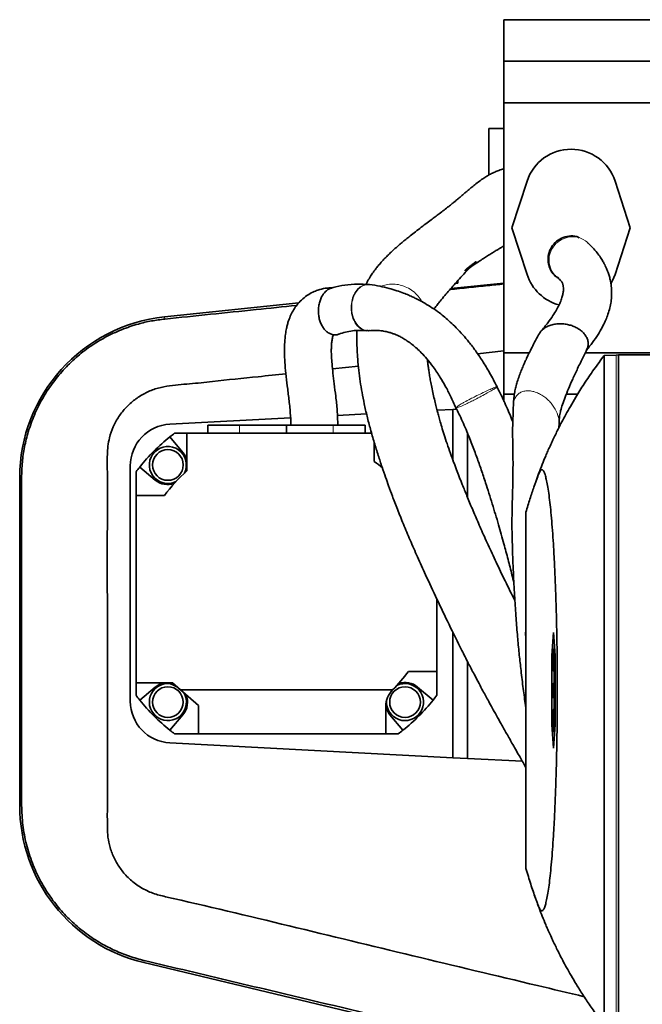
# Model space of a CAD drawing. Header units: millimetres. Extents: x 0 to 11920, y 0 to 8400.
# Tile 35 of 64: x 8701 to 8970, y 1421 to 1846. Entities that reach past the tile are written whole.
import ezdxf

# ---------------------------------------------------------------- set-up
doc = ezdxf.new("R2010")
doc.units = ezdxf.units.MM
doc.header["$LTSCALE"] = 20

msp = doc.modelspace()

# ---------------------------------------------------------------- linework, layer by layer
at = {"color": 7, "linetype": 'Continuous', "lineweight": 35}
for p, q in [((9158.74, 1846.49), (8910.24, 1846.49)), ((8910.24, 1828.49), (8910.24, 1846.49)), ((8910.24, 1828.49), (9146.74, 1828.49)), ((8910.24, 1810.49), (8910.24, 1828.49)), ((8910.24, 1702.49), (8910.24, 1810.49)), ((9158.74, 1810.49), (8910.24, 1810.49)), ((8903.74, 1799.49), (8903.74, 1779.35)), ((8910.24, 1799.49), (8903.74, 1799.49)), ((8920.23, 1776.71), (8913.61, 1756.49)), ((8964.86, 1756.49), (8958.25, 1776.71)), ((8913.61, 1756.49), (8920.23, 1736.26)), ((8958.25, 1736.26), (8964.86, 1756.49)), ((8946.16, 1750.26), (8946.06, 1750.37)), ((8946.41, 1750.03), (8946.52, 1749.92)), ((8890.24, 1733.59), (8890.24, 1732.49)), ((8851.79, 1731.93), (8852.15, 1731.96)), ((8852.03, 1731.93), (8851.79, 1731.95)), ((8910.24, 1732.62), (8887.22, 1730.23)), ((8889.24, 1732.49), (8890.24, 1732.49)), ((8821.53, 1724), (8763.48, 1717.94)), ((8898.83, 1702.02), (8910.24, 1703.22)), ((8921.21, 1702.49), (8910.24, 1702.49)), ((8910.24, 1684.49), (8910.24, 1702.49)), ((9099.12, 1702.49), (8945.35, 1702.49)), ((8953.58, 1701.27), (8958.74, 1701.45)), ((8958.74, 1701.45), (8959.74, 1701.49)), ((8959.74, 1701.49), (8959.74, 1411.49)), ((8959.74, 1701.49), (8996.21, 1701.49)), ((8836.09, 1695.47), (8847.28, 1696.64)), ((8910.24, 1684.49), (8914.74, 1684.49)), ((8910.24, 1681.4), (8910.24, 1684.49)), ((8937.16, 1684.49), (8942.05, 1684.49)), ((8881.3, 1677.61), (8888.17, 1677.97)), ((8888.17, 1677.97), (8889.69, 1678.05)), ((8888.17, 1655.97), (8888.17, 1677.97)), ((8889.39, 1678.79), (8889.56, 1678.5)), ((8765.73, 1671.55), (8817.96, 1674.29)), ((8838.2, 1675.35), (8850.81, 1676.01)), ((8782.17, 1671.16), (8782.17, 1667.66)), ((8782.17, 1671.16), (8795.95, 1671.16)), ((8795.95, 1671.16), (8816.17, 1671.16)), ((8816.17, 1671.16), (8816.17, 1667.66)), ((8816.17, 1671.16), (8836.39, 1671.16)), ((8836.39, 1671.16), (8850.17, 1671.16)), ((8850.17, 1667.66), (8850.17, 1671.16)), ((8933.99, 1670.13), (8934.04, 1671.82)), ((8771.42, 1659.39), (8765.8, 1666.09)), ((8773.11, 1667.66), (8767.84, 1667.66)), ((8773.11, 1667.66), (8773.11, 1651.35)), ((8853.05, 1667.66), (8773.11, 1667.66)), ((8894.42, 1667.75), (8894.42, 1640.03)), ((8854.17, 1655.4), (8854.17, 1663.57)), ((8748.67, 1551.74), (8748.67, 1653.58)), ((8752.75, 1653.04), (8759.45, 1647.41)), ((8700.85, 1648.42), (8700.85, 1506.73)), ((8751.17, 1650.99), (8751.17, 1640.66)), ((8751.17, 1640.66), (8751.17, 1559.66)), ((8763.44, 1640.66), (8751.17, 1640.66)), ((8919.74, 1479.49), (8919.74, 1633.49)), ((8881.17, 1564.66), (8881.17, 1596.05)), ((8888.17, 1527.35), (8888.17, 1581.54)), ((8919.61, 1581.68), (8919.74, 1581.68)), ((8931.61, 1581.49), (8930.91, 1571.49)), ((8932.31, 1571.49), (8931.61, 1581.49)), ((8930.91, 1571.49), (8930.91, 1541.49)), ((8931.56, 1571.39), (8930.91, 1571.49)), ((8931.56, 1574.12), (8932.11, 1574.33)), ((8931.56, 1574.12), (8931.56, 1570.12)), ((8931.65, 1574.12), (8931.56, 1574.12)), ((8931.65, 1574.12), (8932.11, 1574.29)), ((8931.65, 1570.12), (8931.65, 1574.12)), ((8932.31, 1541.49), (8932.31, 1571.49)), ((8894.42, 1569.03), (8894.42, 1527.02)), ((8931.28, 1570.12), (8931.56, 1570.23)), ((8931.28, 1570.12), (8931.28, 1568.85)), ((8931.56, 1570.12), (8931.28, 1570.12)), ((8931.28, 1568.85), (8931.56, 1568.85)), ((8931.28, 1568.85), (8931.56, 1568.75)), ((8931.56, 1568.85), (8931.56, 1564.85)), ((8931.65, 1570.12), (8932.31, 1570.36)), ((8931.93, 1570.12), (8931.65, 1570.12)), ((8931.65, 1568.85), (8932.31, 1568.62)), ((8931.65, 1568.85), (8931.93, 1568.85)), ((8931.65, 1564.85), (8931.65, 1568.85)), ((8931.93, 1570.12), (8932.31, 1570.26)), ((8931.93, 1568.85), (8931.93, 1570.12)), ((8931.93, 1568.85), (8932.31, 1568.72)), ((8868.91, 1564.66), (8881.17, 1564.66)), ((8881.17, 1554.33), (8881.17, 1564.66)), ((8931.56, 1564.85), (8931.65, 1564.85)), ((8931.56, 1564.85), (8932.31, 1564.57)), ((8931.65, 1564.85), (8932.31, 1564.62)), ((8931.94, 1564.71), (8931.94, 1559.5)), ((8751.17, 1559.66), (8766.98, 1559.66)), ((8751.17, 1559.66), (8751.17, 1554.33)), ((8770.43, 1556.66), (8766.98, 1559.66)), ((8931.38, 1559.27), (8931.39, 1558.12)), ((8931.59, 1558.1), (8931.61, 1559.11)), ((8931.61, 1559.11), (8932.31, 1559.41)), ((8931.61, 1559.11), (8931.98, 1558.28)), ((8759.45, 1557.91), (8752.75, 1552.28)), ((8770.32, 1556.66), (8770.43, 1556.66)), ((8770.43, 1556.66), (8862.1, 1556.66)), ((8770.43, 1556.66), (8778.17, 1549.93)), ((8879.6, 1552.28), (8872.9, 1557.91)), ((8919.73, 1557.12), (8919.74, 1557.12)), ((8919.73, 1555.86), (8919.74, 1555.86)), ((8931.28, 1556.43), (8931.64, 1556.43)), ((8931.39, 1558.12), (8931.6, 1558.06)), ((8931.89, 1557.48), (8931.67, 1557.99)), ((8931.67, 1554.33), (8931.89, 1554.27)), ((8931.72, 1556.14), (8931.89, 1556.14)), ((8931.89, 1553.81), (8931.89, 1557.48)), ((8931.98, 1558.28), (8932.31, 1558.38)), ((8931.98, 1558.28), (8931.98, 1553.81)), ((8778.17, 1537.66), (8778.17, 1549.93)), ((8931.89, 1553.81), (8932.31, 1553.66)), ((8931.98, 1553.81), (8931.89, 1553.81)), ((8931.94, 1553.18), (8931.94, 1548.27)), ((8931.98, 1553.81), (8932.31, 1553.7)), ((8765.8, 1539.23), (8771.42, 1545.93)), ((8859.17, 1549.59), (8859.17, 1537.66)), ((8860.93, 1545.93), (8866.55, 1539.23)), ((8931.56, 1548.12), (8932.31, 1548.4)), ((8931.65, 1548.12), (8931.56, 1548.12)), ((8931.56, 1548.12), (8931.56, 1538.85)), ((8931.65, 1548.12), (8932.31, 1548.36)), ((8931.65, 1538.85), (8931.65, 1548.12)), ((8931.56, 1541.58), (8930.91, 1541.49)), ((8930.91, 1541.49), (8931.61, 1531.49)), ((8931.61, 1531.49), (8932.31, 1541.49)), ((8767.84, 1537.66), (8778.17, 1537.66)), ((8859.17, 1537.66), (8778.17, 1537.66)), ((8859.17, 1537.66), (8864.51, 1537.66)), ((8931.56, 1538.85), (8932.11, 1538.65)), ((8931.56, 1538.85), (8931.65, 1538.85)), ((8931.65, 1538.85), (8932.11, 1538.69)), ((8888.17, 1527.35), (8765.73, 1533.77)), ((8894.42, 1527.02), (8888.17, 1527.35)), ((8894.42, 1527.02), (8918.18, 1525.78)), ((8754.5, 1438.75), (9060.16, 1365.71))]:
    msp.add_line(p, q, dxfattribs=at)
at = {"color": 8, "linetype": 'Continuous', "lineweight": 18}
for p, q in [((8763.48, 1717.94), (8763.57, 1717.04)), ((8958.74, 1701.45), (8958.74, 1411.52)), ((8795.95, 1671.16), (8795.95, 1667.66)), ((8836.39, 1671.16), (8836.39, 1667.66)), ((8700.85, 1648.42), (8701.67, 1648.42)), ((8700.85, 1506.73), (8701.68, 1506.73)), ((8754.5, 1438.75), (8754.71, 1439.64))]:
    msp.add_line(p, q, dxfattribs=at)
at = {"color": 8, "linetype": 'Continuous', "lineweight": 18, "flags": 128}
msp.add_lwpolyline([(8946.02, 1750.37), (8945.52, 1750.81), (8944.54, 1751.46), (8942.98, 1752.14), (8941.26, 1752.54), (8938.05, 1752.46), (8935.14, 1751.45), (8932.68, 1749.65), (8930.82, 1747.12), (8929.83, 1744.27), (8929.75, 1741.14), (8930.69, 1738.12), (8931.05, 1737.46), (8931.05, 1737.46), (8931.05, 1737.46)], dxfattribs=at)
at = {"color": 7, "linetype": 'Continuous', "lineweight": 35, "flags": 128}
for points in [[(8956.56, 1732.49), (8957.2, 1733.68), (8958.25, 1736.26)], [(8931.47, 1553.35), (8931.9, 1553.19), (8932.31, 1553.04)]]:
    msp.add_lwpolyline(points, dxfattribs=at)
at = {"color": 7, "linetype": 'Continuous', "lineweight": 35}
for centre, radius in [((8764.91, 1653.93), 6.64), ((8764.91, 1551.39), 6.63), ((8867.44, 1551.39), 6.63)]:
    msp.add_circle(centre, radius, dxfattribs=at)
for centre, radius, start, end in [((8939.24, 1770.49), 20, 18.1239, 161.8761), ((8939.24, 1742.49), 20, 198.1239, 255.0342), ((8770.74, 1648.42), 69.9, 95.9652, 180), ((8766.67, 1653.58), 18, 93, 180), ((8816.17, 1602.66), 81, 128.4569, 141.5431), ((8816.17, 1602.66), 81, 126.6335, 128.4569), ((8764.91, 1653.93), 8, 334.234, 295.766), ((8764.91, 1653.93), 8.5, 15.287, 40), ((8816.17, 1602.66), 81, 141.5431, 143.3665), ((8816.17, 1602.66), 65, 50.3392, 54.2242), ((8816.17, 1602.66), 65, 131.4949, 144.2242), ((8764.91, 1653.93), 8.5, 230, 288.5515), ((8816.17, 1602.66), 65, 314.9525, 324.2242), ((8764.91, 1551.39), 8, 85.2003, 30.6543), ((8764.91, 1551.39), 8.5, 103.4972, 130), ((8763.17, 1549.66), 10, 44.427, 90), ((8867.44, 1551.39), 8, 175.894, 115.766), ((8867.44, 1551.39), 8.5, 50, 108.5515), ((8816.17, 1602.66), 81, 216.6335, 218.4569), ((8764.91, 1551.39), 8.5, 320, 22.2961), ((8869.17, 1549.59), 10, 134.9643, 180), ((8816.17, 1602.66), 81, 321.5431, 323.3665), ((8766.67, 1551.74), 18, 180, 267), ((8816.17, 1602.66), 81, 218.4569, 231.5431), ((8816.17, 1602.66), 81, 308.4569, 321.5431), ((8867.44, 1551.39), 8.5, 193.4972, 220), ((8816.17, 1602.66), 81, 231.5431, 233.3665), ((8816.17, 1602.66), 81, 306.6335, 308.4569), ((8770.74, 1506.73), 69.9, 180, 256.5611)]:
    msp.add_arc(centre, radius, start, end, dxfattribs=at)
for start_param, end_param in [(1.583461, 1.585328), (1.585423, 1.585541)]:
    msp.add_ellipse((13519.24, 1748.34), major_axis=(0, 13159.87), ratio=0.349548, start_param=start_param, end_param=end_param, dxfattribs=at)
for points, knots in [([(8910.24, 1781.97), (8910.04, 1781.92), (8909.17, 1781.74), (8907.66, 1781.21), (8906, 1780.52), (8904.81, 1779.93), (8903.95, 1779.47), (8903.14, 1779.01), (8902.33, 1778.51), (8901.13, 1777.73), (8899.57, 1776.63), (8897.72, 1775.21), (8895.98, 1773.78), (8894.54, 1772.56), (8893.29, 1771.49), (8892, 1770.38), (8890.58, 1769.18), (8889.16, 1768), (8887.78, 1766.87), (8886.26, 1765.67), (8884.42, 1764.23), (8882.42, 1762.71), (8880.42, 1761.2), (8878.64, 1759.87), (8876.39, 1758.18), (8873.89, 1756.28), (8871.42, 1754.38), (8869.25, 1752.67), (8867.37, 1751.15), (8865.82, 1749.86), (8864.41, 1748.65), (8863.1, 1747.49), (8861.75, 1746.27), (8860.28, 1744.86), (8858.71, 1743.27), (8857.22, 1741.68), (8855.9, 1740.15), (8854.78, 1738.75), (8853.67, 1737.25), (8852.47, 1735.46), (8851.42, 1733.73), (8850.8, 1732.46), (8850.58, 1732)], [0, 0, 0, 0, 0.009414, 0.041436, 0.067158, 0.082662, 0.095912, 0.109852, 0.124531, 0.139973, 0.177314, 0.216296, 0.250739, 0.279993, 0.30385, 0.332417, 0.365452, 0.395872, 0.420798, 0.451604, 0.488507, 0.523536, 0.551043, 0.580781, 0.615819, 0.65396, 0.689632, 0.722718, 0.746837, 0.769058, 0.78943, 0.808027, 0.826083, 0.848014, 0.869941, 0.893566, 0.913945, 0.930607, 0.946243, 0.96547, 0.987342, 1, 1, 1, 1]), ([(8932.55, 1735.63), (8932.54, 1735.64), (8932.35, 1735.81), (8932, 1736.16), (8931.35, 1736.89), (8930.32, 1738.36), (8929.34, 1740.86), (8929.19, 1744.17), (8930.16, 1747.44), (8932.18, 1750.22), (8935.04, 1752.19), (8938.31, 1753.03), (8941.05, 1753.01), (8942.43, 1752.36), (8942.8, 1752.19)], [0, 0, 0, 0, 0.000877, 0.028122, 0.055216, 0.108331, 0.22422, 0.344533, 0.463982, 0.590039, 0.712076, 0.833462, 0.955151, 1, 1, 1, 1]), ([(8945.91, 1703.62), (8946.8, 1704.72), (8948.62, 1706.96), (8950.85, 1710.23), (8952.65, 1713.3), (8953.98, 1715.99), (8955.03, 1718.55), (8955.85, 1721.14), (8956.45, 1723.84), (8956.76, 1726.39), (8956.81, 1728.38), (8956.75, 1729.95), (8956.63, 1731.36), (8956.38, 1733.07), (8955.97, 1734.93), (8955.45, 1736.66), (8954.97, 1737.94), (8954.6, 1738.85), (8954.23, 1739.65), (8953.73, 1740.69), (8952.97, 1742.07), (8951.89, 1743.79), (8950.42, 1745.82), (8948.52, 1748.05), (8946.97, 1749.5), (8946.16, 1750.26)], [0, 0, 0, 0, 0.069703, 0.141782, 0.205144, 0.260468, 0.308257, 0.36311, 0.416495, 0.467884, 0.510189, 0.532659, 0.558416, 0.591254, 0.631104, 0.667633, 0.695852, 0.711371, 0.726339, 0.749514, 0.781405, 0.82239, 0.872927, 0.933646, 1, 1, 1, 1]), ([(8879.96, 1721.32), (8880.05, 1721.44), (8880.5, 1722.08), (8881.4, 1723.25), (8882.84, 1725.08), (8884.55, 1727.15), (8886.6, 1729.54), (8888.74, 1731.96), (8891.07, 1734.52), (8893.63, 1737.24), (8895.7, 1739.39), (8897.29, 1740.97), (8897.93, 1741.61), (8898.14, 1741.85), (8898.09, 1741.85), (8898.02, 1741.81), (8897.92, 1741.74), (8897.82, 1741.66), (8897.73, 1741.59), (8897.63, 1741.52), (8897.48, 1741.4), (8897.03, 1741.05), (8896.3, 1740.47), (8895.49, 1739.83), (8894.71, 1739.21), (8894.21, 1738.81), (8893.89, 1738.55), (8893.71, 1738.4), (8893.58, 1738.28), (8893.49, 1738.2), (8893.44, 1738.16), (8893.4, 1738.12), (8893.36, 1738.07), (8893.31, 1738.01), (8893.36, 1738), (8893.66, 1738.14), (8894.38, 1738.58), (8895.59, 1739.38), (8897.27, 1740.5), (8899.29, 1741.85), (8901.3, 1743.16), (8903.18, 1744.37), (8904.88, 1745.44), (8906.38, 1746.37), (8907.66, 1747.16), (8908.86, 1747.89), (8909.72, 1748.4), (8910.18, 1748.68), (8910.24, 1748.71)], [0, 0, 0, 0, 0.010319, 0.054057, 0.088958, 0.148477, 0.203814, 0.257172, 0.318132, 0.382646, 0.455037, 0.482831, 0.505488, 0.522848, 0.529691, 0.532435, 0.53448, 0.53533, 0.536139, 0.536978, 0.537911, 0.540233, 0.549621, 0.563568, 0.572718, 0.579241, 0.581582, 0.583362, 0.584669, 0.585204, 0.58571, 0.586233, 0.586817, 0.588277, 0.594458, 0.603292, 0.625241, 0.655594, 0.694382, 0.741004, 0.786222, 0.826899, 0.869047, 0.905023, 0.93496, 0.962365, 0.994724, 1, 1, 1, 1]), ([(8929.37, 1744.14), (8929.33, 1743.45), (8929.2, 1741.63), (8930, 1738.75), (8931.61, 1736.11), (8933.18, 1735.06), (8933.82, 1734.63)], [0, 0, 0, 0, 0.1863288, 0.4905493, 0.7947771, 1, 1, 1, 1]), ([(8929.38, 1744.19), (8929.38, 1744.19), (8929.38, 1744.18), (8929.37, 1744.16), (8929.37, 1744.14)], [0, 0, 0, 0, 0.182186, 1, 1, 1, 1]), ([(8933.23, 1735.06), (8933.62, 1734.74), (8934.34, 1734.16), (8934.98, 1733.42), (8935.35, 1732.84), (8935.56, 1732.41), (8935.69, 1732.06), (8935.85, 1731.48), (8935.99, 1730.52), (8935.93, 1729), (8935.6, 1727.23), (8935.01, 1725.33), (8934.14, 1723.26), (8932.95, 1720.96), (8931.36, 1718.39), (8929.16, 1715.28), (8927.23, 1712.98), (8926.19, 1711.75)], [0, 0, 0, 0, 0.079769, 0.145685, 0.197986, 0.236459, 0.268997, 0.301941, 0.381523, 0.466716, 0.534712, 0.603995, 0.67555, 0.738765, 0.813301, 0.900004, 1, 1, 1, 1]), ([(8933.89, 1734.74), (8933.43, 1734.99), (8932.95, 1735.26), (8932.56, 1735.62), (8932.55, 1735.63)], [0, 0, 0, 0, 0.973158, 1, 1, 1, 1]), ([(8836.12, 1730.59), (8835.06, 1730.54), (8832.92, 1730.43), (8830.06, 1729.69), (8827.4, 1728.63), (8824.94, 1727.21), (8822.63, 1725.34), (8820.76, 1723.25), (8819.26, 1721.09), (8818.07, 1718.85), (8817.19, 1716.63), (8816.58, 1714.65), (8816.12, 1712.72), (8815.68, 1710.23), (8815.35, 1706.8), (8815.28, 1702.74), (8815.48, 1698.2), (8815.91, 1693.33), (8816.54, 1687.99), (8817.25, 1682.33), (8817.91, 1676.68), (8818.05, 1672.94), (8818.12, 1671.16)], [0, 0, 0, 0, 0.048801, 0.098808, 0.136449, 0.180097, 0.225839, 0.268725, 0.302747, 0.340997, 0.379692, 0.405355, 0.429322, 0.465218, 0.513805, 0.574046, 0.632726, 0.698847, 0.771753, 0.849558, 0.928191, 1, 1, 1, 1]), ([(8830.41, 1724.01), (8830.59, 1724.62), (8830.95, 1725.85), (8831.81, 1727.45), (8832.85, 1728.8), (8834.07, 1729.79), (8835.02, 1730.34), (8835.56, 1730.43), (8835.63, 1730.44)], [0, 0, 0, 0, 0.194908, 0.388928, 0.582458, 0.776007, 0.969552, 1, 1, 1, 1]), ([(8851.77, 1731.96), (8850.16, 1732.05), (8846.72, 1732.26), (8841.55, 1731.75), (8837.77, 1731.13), (8835.86, 1730.51), (8835.63, 1730.43)], [0, 0, 0, 0, 0.300519, 0.641227, 0.955965, 1, 1, 1, 1]), ([(8907.25, 1687.72), (8906.19, 1689.77), (8904.18, 1693.64), (8901.03, 1698.85), (8898.04, 1703.27), (8895.23, 1706.98), (8892.45, 1710.29), (8889.76, 1713.16), (8887.13, 1715.68), (8884.69, 1717.8), (8882.06, 1719.89), (8879.18, 1721.92), (8876.24, 1723.75), (8874.02, 1724.99), (8872.33, 1725.85), (8870.87, 1726.56), (8868.96, 1727.41), (8866.59, 1728.37), (8863.73, 1729.38), (8860.36, 1730.38), (8856.45, 1731.31), (8853.66, 1731.74), (8852.16, 1731.97)], [0, 0, 0, 0, 0.0853749, 0.1613575, 0.2289311, 0.288871, 0.3417622, 0.3985859, 0.4455906, 0.4878822, 0.5291985, 0.5829602, 0.6327758, 0.6730084, 0.689368, 0.7122355, 0.7417704, 0.7781939, 0.8218011, 0.8729738, 0.9321847, 1, 1, 1, 1]), ([(8886.84, 1729.79), (8892.31, 1730.36), (8900.11, 1731.17), (8907.91, 1731.98), (8910.24, 1732.22)], [0, 0, 0, 0, 0.701437, 1, 1, 1, 1]), ([(8763.57, 1717.04), (8770.15, 1717.72), (8783.3, 1719.07), (8802.32, 1721.05), (8814.75, 1722.33), (8820.59, 1722.94)], [0, 0, 0, 0, 0.3462, 0.692488, 1, 1, 1, 1]), ([(8830.41, 1724.01), (8830.27, 1723.37), (8830.01, 1722.1), (8829.96, 1720.09), (8830.15, 1718.12), (8830.61, 1716.23), (8831.31, 1714.5), (8832.23, 1712.98), (8833.34, 1711.75), (8834.59, 1710.83), (8835.95, 1710.28), (8837.35, 1710.16), (8838.37, 1710.27), (8838.88, 1710.53), (8838.96, 1710.56)], [0, 0, 0, 0, 0.089829, 0.179364, 0.269097, 0.358629, 0.448266, 0.537777, 0.627335, 0.716842, 0.806337, 0.895919, 0.9854, 1, 1, 1, 1]), ([(8701.67, 1648.42), (8701.73, 1650.66), (8701.85, 1655.13), (8702.87, 1661.78), (8704.55, 1668.64), (8707.08, 1675.6), (8710.52, 1682.54), (8714.7, 1689.06), (8719.6, 1695.05), (8725.12, 1700.46), (8731.21, 1705.22), (8737.81, 1709.26), (8744.81, 1712.55), (8751.53, 1714.82), (8757.81, 1716.31), (8761.65, 1716.8), (8763.57, 1717.04)], [0, 0, 0, 0, 0.066178, 0.132515, 0.198693, 0.274911, 0.351372, 0.42759, 0.503703, 0.580059, 0.656174, 0.732412, 0.808892, 0.885131, 0.942565, 1, 1, 1, 1]), ([(8838.89, 1710.51), (8839.84, 1710.83), (8841.76, 1711.48), (8844.74, 1711.99), (8847.83, 1712.21), (8849.91, 1712.08), (8850.97, 1712)], [0, 0, 0, 0, 0.236574, 0.482634, 0.737432, 1, 1, 1, 1]), ([(8846.62, 1712.06), (8846.62, 1711.98), (8846.54, 1710.52), (8846.58, 1707.67), (8846.7, 1703.65), (8846.98, 1699.43), (8847.42, 1694.92), (8848.05, 1690.09), (8848.84, 1685.26), (8849.82, 1680.23), (8851.03, 1674.92), (8852.47, 1669.4), (8854.1, 1663.75), (8855.8, 1658.28), (8857.44, 1653.27), (8858.94, 1648.87), (8860.43, 1644.67), (8862.1, 1640.12), (8864.19, 1634.67), (8866.73, 1628.34), (8869.64, 1621.43), (8872.85, 1614.11), (8876.7, 1605.6), (8881.24, 1595.87), (8886.47, 1584.93), (8891.03, 1575.68), (8894.69, 1568.47), (8897.17, 1563.7), (8899.29, 1559.67), (8900.98, 1556.52), (8902.38, 1553.92), (8903.72, 1551.47), (8905.24, 1548.7), (8907.03, 1545.49), (8909.1, 1541.8), (8911.46, 1537.61), (8914.18, 1532.81), (8916.98, 1527.89), (8918.89, 1524.54), (8919.74, 1523.04)], [0, 0, 0, 0, 0.002076, 0.036151, 0.066702, 0.094775, 0.129744, 0.162684, 0.194264, 0.22692, 0.261945, 0.298455, 0.334666, 0.368759, 0.3984, 0.423553, 0.444572, 0.468731, 0.49898, 0.532286, 0.566338, 0.601197, 0.636956, 0.684628, 0.733046, 0.78211, 0.80542, 0.826483, 0.843783, 0.857328, 0.867124, 0.877246, 0.889081, 0.902945, 0.918839, 0.936764, 0.957025, 0.980743, 1, 1, 1, 1]), ([(8850.85, 1712.08), (8851.1, 1712.04), (8851.5, 1711.97), (8851.91, 1712.04), (8852.07, 1712.06)], [0, 0, 0, 0, 0.6099951, 1, 1, 1, 1]), ([(8851.86, 1712), (8852.92, 1712.06), (8854.85, 1712.16), (8857.48, 1711.93), (8859.59, 1711.54), (8861.26, 1711.08), (8862.68, 1710.6), (8863.98, 1710.06), (8865.39, 1709.39), (8866.97, 1708.53), (8868.73, 1707.39), (8870.61, 1706.01), (8872.54, 1704.37), (8874.65, 1702.35), (8877.06, 1699.7), (8879.83, 1696.17), (8882.5, 1692.2), (8884.98, 1687.94), (8887.26, 1683.56), (8888.7, 1680.33), (8889.45, 1678.63)], [0, 0, 0, 0, 0.081669, 0.148312, 0.20153, 0.24259, 0.276093, 0.30968, 0.341714, 0.3808, 0.424362, 0.468793, 0.514252, 0.562408, 0.621176, 0.692538, 0.777941, 0.843695, 0.917398, 1, 1, 1, 1]), ([(8925.4, 1710.49), (8925.5, 1710.71), (8925.81, 1711.41), (8926.8, 1712.45), (8928.28, 1713.51), (8930.06, 1714.3), (8932.01, 1714.81), (8934.06, 1715.03), (8936.13, 1714.96), (8938.14, 1714.62), (8940.06, 1714.05), (8941.2, 1713.48), (8941.77, 1713.2)], [0, 0, 0, 0, 0.048889, 0.154535, 0.26031, 0.366204, 0.471542, 0.577527, 0.682779, 0.788744, 0.894062, 1, 1, 1, 1]), ([(8941.77, 1713.2), (8942.3, 1712.88), (8943.36, 1712.23), (8944.65, 1711.04), (8945.68, 1709.72), (8946.38, 1708.28), (8946.7, 1706.77), (8946.65, 1705.33), (8946.25, 1704.45), (8946.07, 1704.06)], [0, 0, 0, 0, 0.146198, 0.29317, 0.439606, 0.586813, 0.733692, 0.880721, 1, 1, 1, 1]), ([(8838.38, 1671.16), (8838.32, 1673.32), (8838.19, 1677.49), (8837.53, 1683.43), (8836.86, 1688.77), (8836.29, 1693.44), (8835.88, 1697.39), (8835.64, 1700.61), (8835.56, 1703.15), (8835.6, 1705.07), (8835.69, 1706.44), (8835.82, 1707.51), (8835.97, 1708.41), (8836.17, 1709.27), (8836.44, 1710.03), (8836.5, 1710.18), (8836.43, 1710.17), (8836.39, 1710.15), (8836.54, 1710.18), (8836.94, 1710.19), (8837.17, 1710.2)], [0, 0, 0, 0, 0.124217, 0.239494, 0.343327, 0.433904, 0.51038, 0.572932, 0.622509, 0.660519, 0.688537, 0.708015, 0.72791, 0.755644, 0.790477, 0.836361, 0.86494, 0.899454, 0.942968, 1, 1, 1, 1]), ([(8925.35, 1710.51), (8925.15, 1710.13), (8924.38, 1708.7), (8923.15, 1706.35), (8921.77, 1703.64), (8920.68, 1701.4), (8919.82, 1699.6), (8919.14, 1698.11), (8918.45, 1696.56), (8917.66, 1694.69), (8916.78, 1692.43), (8915.99, 1690.11), (8915.33, 1687.79), (8914.82, 1685.31), (8914.47, 1682.7), (8914.38, 1680.98), (8914.33, 1680.03)], [0, 0, 0, 0, 0.044265, 0.166579, 0.267839, 0.349968, 0.41501, 0.464909, 0.510321, 0.575272, 0.650418, 0.727846, 0.792356, 0.846966, 0.914986, 1, 1, 1, 1]), ([(8934.04, 1671.85), (8934.06, 1672.39), (8934.09, 1673.54), (8934.28, 1675.38), (8934.74, 1677.56), (8935.53, 1680.21), (8936.68, 1683.37), (8938.18, 1687.05), (8940.01, 1691.22), (8942.13, 1695.81), (8944.2, 1700.14), (8945.56, 1702.9), (8946.11, 1704.04)], [0, 0, 0, 0, 0.047809, 0.101982, 0.167598, 0.248065, 0.345179, 0.45929, 0.589525, 0.734033, 0.890219, 1, 1, 1, 1]), ([(8914.94, 1595.33), (8914.41, 1596.38), (8912.44, 1600.28), (8909.26, 1606.79), (8905.52, 1614.68), (8902.18, 1621.96), (8899.21, 1628.67), (8896.58, 1634.82), (8894.26, 1640.38), (8892.4, 1645), (8890.91, 1648.76), (8889.65, 1652.02), (8888.38, 1655.39), (8887.01, 1659.16), (8885.64, 1663.09), (8884.39, 1666.9), (8883.35, 1670.24), (8882.53, 1673.05), (8881.89, 1675.37), (8881.31, 1677.53), (8880.73, 1679.82), (8880.1, 1682.47), (8879.45, 1685.35), (8878.87, 1688.17), (8878.38, 1690.75), (8877.99, 1693.01), (8877.67, 1695.05), (8877.42, 1696.91), (8877.23, 1698.39), (8877.14, 1699.24), (8877.11, 1699.54)], [0, 0, 0, 0, 0.022941, 0.085063, 0.14432, 0.20076, 0.253507, 0.303828, 0.351334, 0.394422, 0.424999, 0.452891, 0.484133, 0.521207, 0.563581, 0.603401, 0.639543, 0.670815, 0.696125, 0.717372, 0.743175, 0.773459, 0.808163, 0.845564, 0.877714, 0.907876, 0.936081, 0.962354, 0.986715, 1, 1, 1, 1]), ([(8953.58, 1701.27), (8952.07, 1699.26), (8949.05, 1695.23), (8944.98, 1689.21), (8941.63, 1683.88), (8939.01, 1679.44), (8936.99, 1675.84), (8935.29, 1672.66), (8933.87, 1669.91), (8932.67, 1667.5), (8931.61, 1665.28), (8930.55, 1663), (8929.55, 1660.77), (8928.71, 1658.86), (8927.64, 1656.32), (8926.37, 1653.17), (8925.01, 1649.59), (8924.03, 1646.86), (8923.43, 1645.15), (8923.22, 1644.53), (8923.15, 1644.34)], [0, 0, 0, 0, 0.064351, 0.128519, 0.186384, 0.226049, 0.260644, 0.292103, 0.31851, 0.345657, 0.374566, 0.406123, 0.453508, 0.508016, 0.566096, 0.685564, 0.808282, 0.932203, 0.978554, 1, 1, 1, 1]), ([(8953.58, 1701.27), (8953.58, 1701.15), (8953.58, 1700.89), (8953.58, 1698.88), (8953.58, 1695.83), (8953.58, 1691.74), (8953.58, 1686.86), (8953.58, 1681.07), (8953.58, 1674.4), (8953.58, 1666.87), (8953.58, 1658.55), (8953.58, 1649.52), (8953.58, 1639.84), (8953.58, 1629.55), (8953.58, 1618.74), (8953.58, 1607.49), (8953.58, 1595.89), (8953.58, 1584), (8953.58, 1571.9), (8953.58, 1559.7), (8953.58, 1547.49), (8953.58, 1535.34), (8953.58, 1523.33), (8953.58, 1511.55), (8953.58, 1500.1), (8953.58, 1489.07), (8953.58, 1478.5), (8953.58, 1468.47), (8953.58, 1459.08), (8953.58, 1450.4), (8953.58, 1442.45), (8953.58, 1435.31), (8953.58, 1429.04), (8953.58, 1423.68), (8953.58, 1419.27), (8953.58, 1415.81), (8953.58, 1413.42), (8953.58, 1411.97), (8953.58, 1411.79), (8953.58, 1411.7)], [0, 0, 0, 0, 0.030052, 0.06017, 0.090222, 0.117021, 0.143915, 0.17081, 0.197609, 0.224408, 0.251303, 0.278198, 0.304997, 0.331796, 0.358691, 0.385585, 0.412384, 0.439183, 0.466077, 0.492972, 0.519771, 0.546571, 0.573466, 0.600362, 0.627161, 0.65396, 0.680855, 0.70775, 0.734549, 0.761348, 0.788242, 0.815137, 0.841936, 0.868735, 0.895631, 0.922526, 0.949325, 0.974663, 1, 1, 1, 1]), ([(8944.91, 1423.99), (8938.17, 1425.6), (8913.47, 1431.51), (8853.11, 1445.83), (8798.72, 1459.3), (8761.16, 1467.87), (8757.53, 1468.98), (8753.22, 1471.04), (8749.38, 1473.87), (8746.18, 1477.02), (8743.55, 1480.39), (8741.13, 1484.83), (8739.57, 1489.42), (8738.76, 1494.02), (8738.73, 1499.98), (8738.75, 1510.46), (8738.73, 1542.74), (8738.78, 1583.18), (8738.69, 1625.07), (8738.84, 1646.11), (8738.65, 1657.19), (8738.9, 1662.09), (8739.69, 1666.15), (8741.2, 1670.52), (8743.63, 1674.95), (8746.77, 1678.9), (8750.52, 1682.28), (8754.78, 1684.98), (8759.48, 1686.97), (8766.02, 1688.39), (8774.34, 1688.94), (8787.48, 1690.43), (8801.35, 1691.83), (8811.94, 1692.94), (8815.94, 1693.36)], [0, 0, 0, 0, 0.0428857, 0.1573254, 0.3844568, 0.3902672, 0.396091, 0.407974, 0.4196466, 0.4254634, 0.4357433, 0.4460198, 0.4565945, 0.4656288, 0.4748454, 0.4934163, 0.5305575, 0.6747222, 0.7438889, 0.7899245, 0.8050059, 0.8125651, 0.8202402, 0.8305165, 0.8410911, 0.8513674, 0.8616357, 0.8722011, 0.882478, 0.8930514, 0.9135534, 0.9340572, 0.9750646, 1, 1, 1, 1]), ([(8914.05, 1672.62), (8914.04, 1672.65), (8913.18, 1674.84), (8911.25, 1679.27), (8909, 1684.31), (8907.53, 1687.09), (8907.21, 1687.7)], [0, 0, 0, 0, 0.005687, 0.4148424, 0.871007, 1, 1, 1, 1]), ([(8889.48, 1678.45), (8889.89, 1677.67), (8891.44, 1674.73), (8893.73, 1669.5), (8896.31, 1663.2), (8898.47, 1657.37), (8900.42, 1651.83), (8902.65, 1645.15), (8905.16, 1637.23), (8907.81, 1628.39), (8910.07, 1620.33), (8911.98, 1613.12), (8913.41, 1607.51), (8914.24, 1604.16), (8914.51, 1603.05)], [0, 0, 0, 0, 0.0364921, 0.1379633, 0.2279749, 0.3055388, 0.3790648, 0.4534789, 0.5719591, 0.6884917, 0.7910651, 0.8761784, 0.9590699, 1, 1, 1, 1]), ([(8914.34, 1679.95), (8914.25, 1677.93), (8914.11, 1674.69), (8914.01, 1671.32), (8913.98, 1670.06)], [0, 0, 0, 0, 0.626355, 1, 1, 1, 1]), ([(8913.74, 1624.6), (8913.74, 1624.68), (8913.61, 1626.73), (8913.71, 1630.73), (8913.79, 1636.87), (8913.99, 1643.24), (8914.12, 1649.79), (8914.15, 1656.19), (8914.08, 1661.6), (8913.98, 1665.79), (8913.95, 1668.3), (8913.94, 1669.66), (8913.97, 1670.03), (8913.97, 1670.06)], [0, 0, 0, 0, 0.00471, 0.121664, 0.239013, 0.375445, 0.512748, 0.653031, 0.794515, 0.885304, 0.959893, 0.997173, 1, 1, 1, 1]), ([(8701.68, 1506.73), (8701.68, 1513.35), (8701.68, 1526.59), (8701.68, 1553.07), (8701.68, 1583.3), (8701.67, 1612.1), (8701.67, 1632.86), (8701.67, 1643.23), (8701.67, 1648.42)], [0, 0, 0, 0, 0.140144, 0.280292, 0.560562, 0.78028, 0.89014, 1, 1, 1, 1]), ([(8919.74, 1479.49), (8920.42, 1477.16), (8921.79, 1472.5), (8923.45, 1467.73), (8924.7, 1464.45), (8925.41, 1462.52), (8925.98, 1461.43), (8926.42, 1461.07), (8926.86, 1461.12), (8927.34, 1461.62), (8927.85, 1462.73), (8928.4, 1464.6), (8928.95, 1467.15), (8929.47, 1470.35), (8929.97, 1474.14), (8930.45, 1478.51), (8930.9, 1483.49), (8931.33, 1489), (8931.71, 1494.96), (8932.06, 1501.35), (8932.37, 1508.22), (8932.64, 1515.42), (8932.86, 1522.84), (8933.04, 1530.45), (8933.17, 1538.36), (8933.26, 1546.35), (8933.3, 1554.32), (8933.29, 1562.26), (8933.23, 1570.25), (8933.12, 1578.11), (8932.97, 1585.74), (8932.78, 1593.13), (8932.54, 1600.34), (8932.26, 1607.25), (8931.95, 1613.79), (8931.59, 1619.93), (8931.2, 1625.7), (8930.77, 1630.98), (8930.32, 1635.72), (8929.84, 1639.91), (8929.33, 1643.56), (8928.8, 1646.57), (8928.26, 1648.93), (8927.71, 1650.63), (8927.14, 1651.66), (8926.61, 1651.96), (8926.13, 1651.71), (8925.71, 1651.08), (8925.28, 1650.06), (8924.43, 1647.81), (8923.15, 1644.41), (8921.44, 1639.33), (8920.31, 1635.44), (8919.74, 1633.49)], [0, 0, 0, 0, 0.060306, 0.120663, 0.145338, 0.170015, 0.18244, 0.194865, 0.207513, 0.220161, 0.236143, 0.252237, 0.268682, 0.285248, 0.30123, 0.317322, 0.333763, 0.350326, 0.366318, 0.382423, 0.398885, 0.41547, 0.431305, 0.447252, 0.463553, 0.479977, 0.495636, 0.511405, 0.527522, 0.54376, 0.559311, 0.574968, 0.590959, 0.607064, 0.622785, 0.638614, 0.654779, 0.67106, 0.686958, 0.702964, 0.719313, 0.735781, 0.751792, 0.767915, 0.784393, 0.800996, 0.813247, 0.825497, 0.837882, 0.85027, 0.899965, 0.949969, 1, 1, 1, 1]), ([(8913.73, 1624.6), (8913.74, 1624.27), (8913.77, 1622.91), (8913.84, 1620.22), (8913.95, 1616.21), (8914.12, 1611.35), (8914.4, 1604.67), (8914.83, 1596.69), (8915.42, 1587.92), (8916.06, 1579.95), (8916.75, 1572.73), (8917.52, 1565.56), (8918.4, 1558.31), (8919.16, 1552.59), (8919.64, 1549.47), (8919.74, 1548.81)], [0, 0, 0, 0, 0.013268, 0.054968, 0.108801, 0.174844, 0.249516, 0.376044, 0.491803, 0.59659, 0.690302, 0.77599, 0.877971, 0.974253, 1, 1, 1, 1]), ([(8931.2, 1556.39), (8931.2, 1556.71), (8931.2, 1557.32), (8931.23, 1558.13), (8931.28, 1558.76), (8931.33, 1559.12), (8931.37, 1559.23), (8931.38, 1559.27)], [0, 0, 0, 0, 0.220789, 0.427465, 0.633843, 0.850821, 1, 1, 1, 1]), ([(8931.38, 1559.27), (8931.55, 1559.34), (8931.86, 1559.47), (8932.17, 1559.59), (8932.31, 1559.64)], [0, 0, 0, 0, 0.552042, 1, 1, 1, 1]), ([(8931.47, 1553.35), (8931.43, 1553.42), (8931.35, 1553.53), (8931.27, 1554.21), (8931.22, 1554.95), (8931.2, 1555.68), (8931.2, 1556.17), (8931.2, 1556.39)], [0, 0, 0, 0, 0.3428448, 0.5805377, 0.7302536, 0.8801689, 1, 1, 1, 1]), ([(8931.39, 1558.12), (8931.37, 1558.03), (8931.34, 1557.88), (8931.3, 1557.41), (8931.28, 1556.93), (8931.28, 1556.6), (8931.28, 1556.43)], [0, 0, 0, 0, 0.345929, 0.6119, 0.80691, 1, 1, 1, 1]), ([(8931.28, 1556.43), (8931.28, 1556.23), (8931.28, 1555.85), (8931.31, 1555.34), (8931.35, 1554.91), (8931.4, 1554.67), (8931.45, 1554.65), (8931.47, 1554.64)], [0, 0, 0, 0, 0.1639656, 0.3153114, 0.5060512, 0.7525375, 1, 1, 1, 1]), ([(8931.67, 1554.33), (8931.64, 1554.07), (8931.6, 1553.57), (8931.52, 1553.37), (8931.48, 1553.35), (8931.47, 1553.35)], [0, 0, 0, 0, 0.418413, 0.830174, 1, 1, 1, 1]), ([(8931.48, 1554.66), (8931.49, 1554.67), (8931.53, 1554.69), (8931.58, 1554.9), (8931.62, 1555.33), (8931.64, 1555.84), (8931.64, 1556.26), (8931.64, 1556.47), (8931.64, 1556.5)], [0, 0, 0, 0, 0.193744, 0.441723, 0.626904, 0.812813, 0.976245, 1, 1, 1, 1]), ([(8931.64, 1556.5), (8931.64, 1556.74), (8931.64, 1557.23), (8931.62, 1557.76), (8931.6, 1558.02), (8931.59, 1558.1)], [0, 0, 0, 0, 0.394633, 0.804301, 1, 1, 1, 1]), ([(8931.67, 1557.99), (8931.68, 1557.79), (8931.69, 1557.5), (8931.7, 1557.12), (8931.72, 1556.74), (8931.72, 1556.4), (8931.72, 1556.17), (8931.72, 1556.14)], [0, 0, 0, 0, 0.331605, 0.497411, 0.663586, 0.950125, 1, 1, 1, 1]), ([(8931.72, 1556.14), (8931.72, 1555.82), (8931.72, 1555.2), (8931.69, 1554.62), (8931.67, 1554.37), (8931.67, 1554.33)], [0, 0, 0, 0, 0.469275, 0.906415, 1, 1, 1, 1]), ([(8931.45, 1553.35), (8931.62, 1553.29), (8931.91, 1553.19), (8932.19, 1553.08), (8932.31, 1553.04)], [0, 0, 0, 0, 0.59033, 1, 1, 1, 1]), ([(8754.71, 1439.64), (8752.55, 1440.21), (8748.24, 1441.37), (8742.02, 1443.88), (8735.73, 1447.1), (8729.53, 1451.18), (8723.54, 1456.15), (8718.15, 1461.76), (8713.44, 1467.94), (8709.45, 1474.6), (8706.11, 1481.9), (8703.62, 1489.8), (8701.99, 1498.2), (8701.78, 1503.89), (8701.68, 1506.73)], [0, 0, 0, 0, 0.072644, 0.14546, 0.218103, 0.302294, 0.386754, 0.470943, 0.554818, 0.638962, 0.722836, 0.815104, 0.907731, 1, 1, 1, 1]), ([(8923.12, 1468.75), (8923.25, 1468.37), (8923.53, 1467.53), (8924, 1466.2), (8924.52, 1464.75), (8925.3, 1462.63), (8926.39, 1459.77), (8927.65, 1456.64), (8928.71, 1454.12), (8929.55, 1452.21), (8930.55, 1449.97), (8931.61, 1447.69), (8932.67, 1445.48), (8933.87, 1443.07), (8935.26, 1440.36), (8936.9, 1437.31), (8938.81, 1433.89), (8941.01, 1430.12), (8943.64, 1425.88), (8946.66, 1421.26), (8950.01, 1416.44), (8952.4, 1413.28), (8953.58, 1411.71)], [0, 0, 0, 0, 0.042486, 0.094235, 0.146072, 0.197855, 0.318758, 0.436472, 0.494287, 0.548546, 0.595714, 0.627127, 0.655903, 0.682926, 0.709213, 0.739078, 0.771635, 0.808775, 0.850541, 0.899098, 0.949953, 1, 1, 1, 1]), ([(9060.42, 1366.81), (9034.67, 1372.96), (8989.87, 1383.66), (8926.04, 1398.87), (8868.92, 1412.47), (8824.51, 1423.04), (8792.77, 1430.59), (8773.73, 1435.13), (8761.05, 1438.13), (8754.71, 1439.64)], [0, 0, 0, 0, 0.2526274, 0.4394393, 0.6262675, 0.8131256, 0.8754234, 0.9377205, 1, 1, 1, 1])]:
    msp.add_open_spline(points, degree=3, knots=knots, dxfattribs=at)
at = {"color": 8, "linetype": 'Continuous', "lineweight": 18}
for points, knots in [([(8931.05, 1737.46), (8931.05, 1737.46), (8931.46, 1736.8), (8931.98, 1736.17), (8932.54, 1735.64), (8932.55, 1735.63)], [0, 0, 0, 0, 0.0000251, 0.9871139, 1, 1, 1, 1]), ([(8932.55, 1735.63), (8932.56, 1735.62), (8932.78, 1735.42), (8933.05, 1735.27), (8933.3, 1735.12)], [0, 0, 0, 0, 0.041012, 1, 1, 1, 1]), ([(8850.85, 1712.09), (8850.18, 1712.19), (8848.72, 1712.4), (8846.74, 1714.02), (8845.13, 1716.49), (8844.3, 1719.31), (8844.05, 1722.36), (8844.44, 1725.44), (8845.64, 1728.44), (8847.47, 1730.66), (8849.62, 1731.95), (8851.11, 1731.94), (8851.79, 1731.93)], [0, 0, 0, 0, 0.088418, 0.194149, 0.299918, 0.40559, 0.482814, 0.591867, 0.700038, 0.806893, 0.912642, 1, 1, 1, 1]), ([(8852.24, 1731.94), (8851.5, 1731.95), (8849.98, 1731.97), (8847.78, 1730.66), (8845.93, 1728.45), (8844.69, 1725.46), (8844.28, 1722.38), (8844.54, 1719.32), (8845.42, 1716.49), (8847.1, 1713.97), (8849.25, 1712.43), (8851, 1711.81), (8851.89, 1712.05), (8852.01, 1712.08)], [0, 0, 0, 0, 0.096135, 0.196394, 0.297893, 0.401072, 0.505366, 0.579128, 0.68032, 0.781769, 0.883021, 0.9845, 1, 1, 1, 1]), ([(8857, 1731.13), (8857.75, 1731.4), (8859.48, 1732.03), (8862.35, 1732.25), (8865.42, 1731.87), (8868.33, 1730.81), (8870.94, 1729.17), (8873.15, 1727.07), (8874.23, 1725.38), (8874.75, 1724.55)], [0, 0, 0, 0, 0.115795, 0.265027, 0.41326, 0.561906, 0.710459, 0.858656, 1, 1, 1, 1]), ([(8907.25, 1687.71), (8907.25, 1687.71), (8907.23, 1687.76), (8907.05, 1687.36), (8905.75, 1686.63), (8903.73, 1685.46), (8901.18, 1684.08), (8898.54, 1682.68), (8896.35, 1681.55), (8894.69, 1680.72), (8893.31, 1680.04), (8892.05, 1679.47), (8890.93, 1679.01), (8890.22, 1678.78), (8889.79, 1678.69), (8889.63, 1678.67), (8889.56, 1678.69), (8889.56, 1678.69)], [0, 0, 0, 0, 0.002238, 0.116895, 0.232272, 0.337777, 0.437574, 0.535695, 0.611331, 0.664811, 0.720418, 0.782466, 0.846923, 0.921173, 0.959487, 0.998103, 1, 1, 1, 1]), ([(8889.56, 1678.69), (8889.56, 1678.69), (8889.64, 1678.79), (8889.9, 1679.1), (8890.68, 1679.66), (8891.74, 1680.33), (8893.3, 1681.23), (8895.4, 1682.34), (8898.04, 1683.67), (8900.65, 1684.94), (8903.24, 1686.16), (8905.41, 1687.13), (8906.6, 1687.61), (8907.14, 1687.77), (8907.21, 1687.74), (8907.25, 1687.72)], [0, 0, 0, 0, 0.001643, 0.076272, 0.153714, 0.2157, 0.279889, 0.387554, 0.462306, 0.559538, 0.658926, 0.764807, 0.881304, 0.939996, 1, 1, 1, 1]), ([(8934.03, 1671.82), (8934.02, 1672.38), (8934.01, 1673.55), (8933.43, 1675.99), (8932.27, 1678.45), (8930.62, 1680.7), (8929.14, 1682.24), (8927.47, 1683.6), (8925.64, 1684.72), (8923.68, 1685.55), (8921.68, 1686), (8919.72, 1686.03), (8917.93, 1685.61), (8916.43, 1684.73), (8915.29, 1683.48), (8914.6, 1681.93), (8914.31, 1680.71), (8914.34, 1680.03), (8914.35, 1679.95)], [0, 0, 0, 0, 0.057763, 0.120215, 0.244064, 0.306074, 0.368545, 0.430657, 0.492798, 0.555174, 0.61782, 0.679998, 0.742433, 0.804671, 0.86721, 0.929901, 0.992501, 1, 1, 1, 1]), ([(8889.42, 1678.81), (8889.44, 1678.76), (8889.46, 1678.72), (8889.56, 1678.69), (8889.56, 1678.69)], [0, 0, 0, 0, 0.981704, 1, 1, 1, 1]), ([(8889.56, 1678.69), (8889.56, 1678.68), (8889.52, 1678.63), (8889.49, 1678.54), (8889.54, 1678.5), (8889.56, 1678.49)], [0, 0, 0, 0, 0.023864, 0.650309, 1, 1, 1, 1])]:
    msp.add_open_spline(points, degree=3, knots=knots, dxfattribs=at)

doc.saveas('drawing.dxf')
